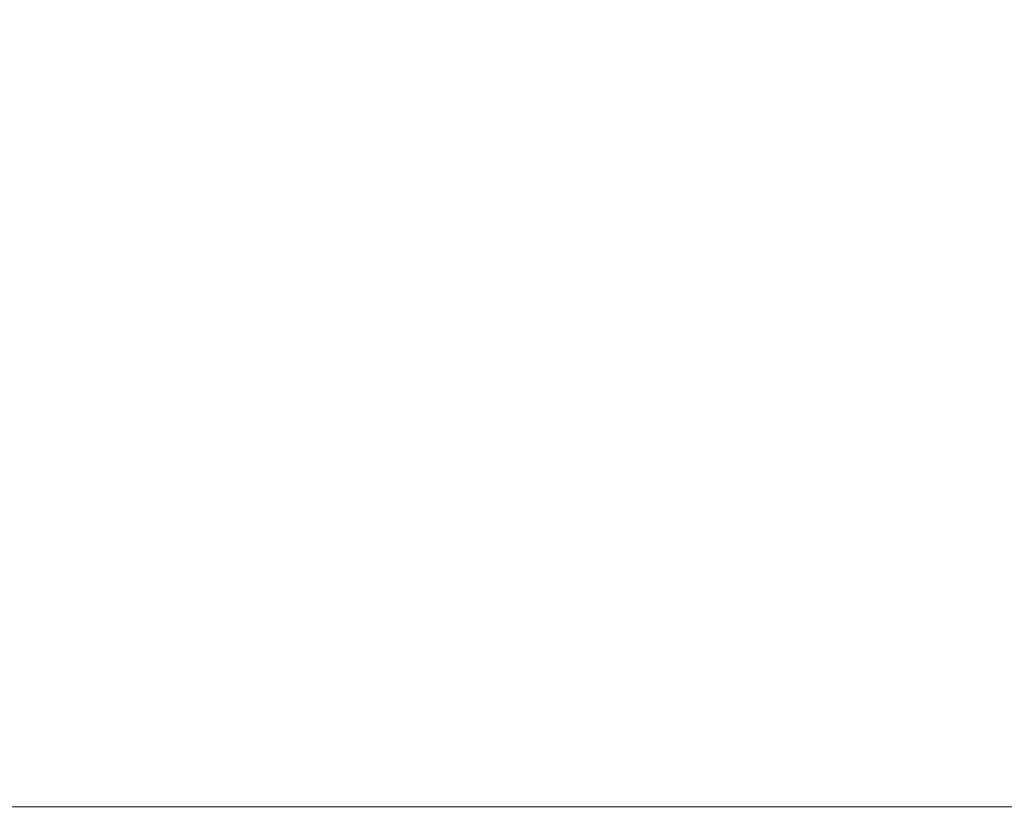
# Model space of a CAD drawing. Header units: inches. Extents: x -490 to -273, y -225 to 16.
# Tile 23 of 67: x -366 to -355, y -60 to -51. Entities that reach past the tile are written whole.
import ezdxf

# ---------------------------------------------------------------- set-up
doc = ezdxf.new("R2010")
doc.units = ezdxf.units.IN
doc.header["$LTSCALE"] = 32
doc.header["$MEASUREMENT"] = 0
for name, color, linetype, lineweight in [('Drawing', 7, 'Continuous', 18), ('None', 7, 'Continuous', 18), ('SolidLine', 7, 'Continuous', 15)]:
    doc.layers.add(name, color=color, linetype=linetype, lineweight=lineweight)

# ---------------------------------------------------------------- blocks, each defined once
blk = doc.blocks.new('Group-19')
at = {"layer": 'SolidLine'}
blk.add_open_spline([(-1.102, -2.559), (-19.094, -2.559), (-37.087, -2.559), (-37.087, -16.28), (-37.086, -30), (-37.087, -33.955), (-36.653, -37.886), (-34.779, -54.894), (-32.905, -71.902), (-32.436, -74.369), (-29.931, -74.567), (-19.094, -74.567), (-8.257, -74.567), (-5.753, -74.369), (-5.283, -71.902), (-3.409, -54.894), (-1.535, -37.886), (-1.102, -33.955), (-1.102, -30), (-1.102, -16.28), (-1.102, -2.559)], degree=2, knots=[0, 0, 0, 0.17397, 0.17397, 0.306636, 0.306636, 0.344878, 0.344878, 0.510334, 0.510334, 0.534618, 0.534618, 0.639352, 0.639352, 0.663636, 0.663636, 0.829092, 0.829092, 0.867334, 0.867334, 1, 1, 1], dxfattribs=at)
blk = doc.blocks.new('Group-67')
at = {"layer": 'None'}
blk.add_blockref('Group-19', (0, 0), dxfattribs=at)
blk = doc.blocks.new('SL L Desk (2D)')
at = {"layer": 'None'}
blk.add_blockref('Group-67', (0, 0), dxfattribs=at)
at = {"layer": 'Drawing', "color": 0, "flags": 1}
for tag in ['Catalog', 'Custom', 'FinishGroup', 'Discount', 'Tag', 'Item1', 'Item2', 'Item3', 'Item4', 'Item5', 'Item6', 'Item7', 'Item8', 'Item9', 'Item10', 'Item11', 'Item12', 'Item13', 'Item14', 'Item15', 'Item16', 'Item17', 'Item18', 'Item19', 'Item20', 'Item21', 'Item22', 'Item23', 'Item24', 'Item25', 'Option1', 'Option2', 'Option3', 'Option4', 'Option5', 'Option6', 'Option7', 'Option8', 'Option9', 'Option10', 'Option11', 'Option12']:
    blk.add_attdef(tag, (-68.923, -44.613), '', height=0.00709, dxfattribs=at)

msp = doc.modelspace()

# ---------------------------------------------------------------- block references
at = {"layer": 'Drawing'}
msp.add_blockref('SL L Desk (2D)', (-345.508, 14.976), dxfattribs=at)

doc.saveas('drawing.dxf')
